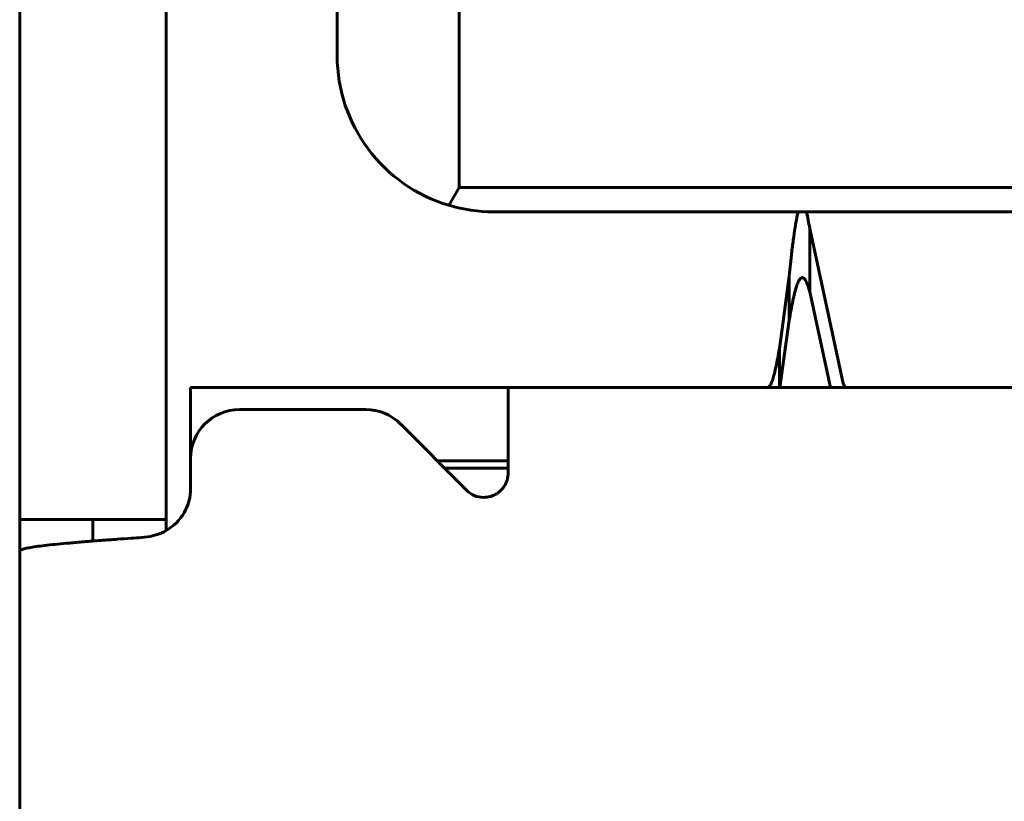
# Model space of a CAD drawing. Header units: millimetres. Extents: x -112 to 98, y -171 to 88.
# Tile 44 of 129: x 11.35 to 15.38, y 1.97 to 5.18. Entities that reach past the tile are written whole.
import ezdxf

# ---------------------------------------------------------------- set-up
doc = ezdxf.new("R2010")
doc.units = ezdxf.units.MM
doc.linetypes.add('K5LT32768', pattern=[0])

msp = doc.modelspace()

# ---------------------------------------------------------------- linework, layer by layer
at = {"color": 150, "linetype": 'K5LT32768', "lineweight": 60, "true_color": 0x0080ff}
for p, q in [((11.3466, -4.7354), (11.3466, 8.6846)), ((11.3466, -4.7354), (11.3466, 8.6846)), ((11.9466, 8.1496), (11.9466, 3.1296)), ((11.9466, 8.1496), (11.9466, 3.1296)), ((12.6466, 6.0796), (12.6466, 5.0296)), ((12.6466, 6.0796), (12.6466, 5.0296)), ((13.1466, 4.4896), (13.1466, 5.8496)), ((13.1466, 4.4896), (13.1466, 5.8496)), ((13.1042, 4.4161), (13.1466, 4.4896)), ((13.1042, 4.4161), (13.1466, 4.4896)), ((23.2466, 4.4896), (13.1466, 4.4896)), ((23.2466, 4.4896), (13.1466, 4.4896)), ((13.2866, 4.3896), (23.1066, 4.3896)), ((13.2866, 4.3896), (23.1066, 4.3896)), ((14.5817, 4.3212), (14.5817, 4.0614)), ((14.7177, 3.6929), (14.5817, 4.3212)), ((14.5817, 4.3212), (14.5817, 4.0614)), ((14.7177, 3.6929), (14.5817, 4.3212)), ((14.4977, 4.1257), (14.4575, 3.8289)), ((14.4977, 4.1257), (14.4575, 3.8289)), ((14.4977, 3.9451), (14.4977, 4.1257)), ((14.4977, 3.9451), (14.4977, 4.1257)), ((14.5817, 4.0614), (14.6665, 3.6696)), ((14.5817, 4.0614), (14.6665, 3.6696)), ((14.4599, 3.6696), (14.4977, 3.9451)), ((14.4599, 3.6696), (14.4977, 3.9451)), ((12.0466, 3.3796), (12.0466, 3.6696)), ((12.7525, 3.6696), (12.0466, 3.6696)), ((12.0466, 3.3796), (12.0466, 3.6696)), ((12.7525, 3.6696), (12.0466, 3.6696)), ((13.3466, 3.6696), (12.7525, 3.6696)), ((13.3466, 3.6696), (12.7525, 3.6696)), ((13.3466, 3.6696), (13.3466, 3.5796)), ((13.3466, 3.6696), (23.0466, 3.6696)), ((13.3466, 3.6696), (13.3466, 3.5796)), ((13.3466, 3.6696), (23.0466, 3.6696)), ((12.2466, 3.5796), (12.7635, 3.5796)), ((12.2466, 3.5796), (12.7635, 3.5796)), ((13.3466, 3.5796), (13.3466, 3.3196)), ((13.3466, 3.5796), (13.3466, 3.3196)), ((12.9053, 3.5207), (13.1758, 3.249)), ((12.9053, 3.5207), (13.1758, 3.249)), ((12.0466, 3.2569), (12.0466, 3.3796)), ((12.0466, 3.2569), (12.0466, 3.3796)), ((13.0557, 3.3696), (13.3466, 3.3696)), ((13.0557, 3.3696), (13.3466, 3.3696)), ((13.0856, 3.3396), (13.3466, 3.3396)), ((13.0856, 3.3396), (13.3466, 3.3396)), ((11.3466, 3.1296), (11.9466, 3.1296)), ((11.3466, 3.1296), (11.9466, 3.1296)), ((11.6466, 3.1296), (11.6466, 3.0407)), ((11.6466, 3.1296), (11.6466, 3.0407)), ((11.9466, 3.0837), (11.9466, 3.1296)), ((11.9466, 3.0837), (11.9466, 3.1296)), ((11.8459, 3.0553), (11.8706, 3.0583)), ((11.8459, 3.0553), (11.8706, 3.0583))]:
    msp.add_line(p, q, dxfattribs=at)
for centre, radius, start, end in [((13.2866, 5.0296), 0.64, 180, 253.4403), ((13.2866, 5.0296), 0.64, 180, 253.4403), ((13.2866, 5.0296), 0.64, 253.4403, 270), ((13.2866, 5.0296), 0.64, 253.4403, 270), ((12.2466, 3.3796), 0.2, 90, 180), ((12.2466, 3.3796), 0.2, 90, 180), ((12.7635, 3.3796), 0.2, 44.8766, 90), ((12.7635, 3.3796), 0.2, 44.8766, 90), ((11.8466, 3.2569), 0.2, 300, 0), ((11.8466, 3.2569), 0.2, 300, 0), ((13.2466, 3.3196), 0.1, 224.8766, 270), ((13.2466, 3.3196), 0.1, 224.8766, 270), ((11.8466, 3.2569), 0.2, 276.8859, 300), ((11.8466, 3.2569), 0.2, 276.8859, 300)]:
    msp.add_arc(centre, radius, start, end, dxfattribs=at)
msp.add_ellipse((15.0159, 3.7091), major_axis=(-0.3, 0), ratio=0.5, start_param=0.107806, end_param=0.266281, dxfattribs=at)
msp.add_ellipse((15.0159, 3.7091), major_axis=(-0.3, 0), ratio=0.5, start_param=0.107806, end_param=0.266281, dxfattribs=at)
for points, knots in [([(14.5346, 4.3896), (14.5333, 4.3849), (14.5296, 4.3698), (14.5234, 4.3376), (14.5161, 4.2895), (14.5093, 4.2354), (14.5032, 4.1806), (14.4995, 4.1435), (14.4977, 4.1257)], [0, 0, 0, 0, 0.103574, 0.303933, 0.504336, 0.693057, 0.858141, 1, 1, 1, 1]), ([(14.5346, 4.3896), (14.5333, 4.3849), (14.5296, 4.3698), (14.5234, 4.3376), (14.5161, 4.2895), (14.5093, 4.2354), (14.5032, 4.1806), (14.4995, 4.1435), (14.4977, 4.1257)], [0, 0, 0, 0, 0.103574, 0.303933, 0.504336, 0.693057, 0.858141, 1, 1, 1, 1]), ([(14.5817, 4.3212), (14.5797, 4.3338), (14.5753, 4.3592), (14.5708, 4.3796), (14.5683, 4.389), (14.5681, 4.3896)], [0, 0, 0, 0, 0.436257, 0.964053, 1, 1, 1, 1]), ([(14.5817, 4.3212), (14.5797, 4.3338), (14.5753, 4.3592), (14.5708, 4.3796), (14.5683, 4.389), (14.5681, 4.3896)], [0, 0, 0, 0, 0.436257, 0.964053, 1, 1, 1, 1]), ([(14.4977, 3.9451), (14.5002, 3.96), (14.5051, 3.9882), (14.5124, 4.0258), (14.5198, 4.0578), (14.5272, 4.0838), (14.5346, 4.1032), (14.542, 4.1158), (14.5475, 4.1199), (14.5507, 4.1203), (14.5513, 4.1203)], [0, 0, 0, 0, 0.136867, 0.274187, 0.411961, 0.549732, 0.687497, 0.825246, 0.962968, 1, 1, 1, 1]), ([(14.4977, 3.9451), (14.5002, 3.96), (14.5051, 3.9882), (14.5124, 4.0258), (14.5198, 4.0578), (14.5272, 4.0838), (14.5346, 4.1032), (14.542, 4.1158), (14.5475, 4.1199), (14.5507, 4.1203), (14.5513, 4.1203)], [0, 0, 0, 0, 0.136867, 0.274187, 0.411961, 0.549732, 0.687497, 0.825246, 0.962968, 1, 1, 1, 1]), ([(14.5513, 4.1203), (14.5531, 4.1203), (14.5574, 4.1188), (14.5644, 4.1106), (14.5727, 4.0924), (14.5786, 4.0732), (14.5817, 4.0614)], [0, 0, 0, 0, 0.177143, 0.418875, 0.69293, 1, 1, 1, 1]), ([(14.5513, 4.1203), (14.5531, 4.1203), (14.5574, 4.1188), (14.5644, 4.1106), (14.5727, 4.0924), (14.5786, 4.0732), (14.5817, 4.0614)], [0, 0, 0, 0, 0.177143, 0.418875, 0.69293, 1, 1, 1, 1]), ([(14.4575, 3.8289), (14.4552, 3.8154), (14.4507, 3.7897), (14.4439, 3.7556), (14.4371, 3.7265), (14.4303, 3.7029), (14.4235, 3.6853), (14.4172, 3.6747), (14.412, 3.6703), (14.4091, 3.6696), (14.4079, 3.6696)], [0, 0, 0, 0, 0.136698, 0.273831, 0.411401, 0.548944, 0.68638, 0.823547, 0.928061, 1, 1, 1, 1]), ([(14.4575, 3.8289), (14.4552, 3.8154), (14.4507, 3.7897), (14.4439, 3.7556), (14.4371, 3.7265), (14.4303, 3.7029), (14.4235, 3.6853), (14.4172, 3.6747), (14.412, 3.6703), (14.4091, 3.6696), (14.4079, 3.6696)], [0, 0, 0, 0, 0.136698, 0.273831, 0.411401, 0.548944, 0.68638, 0.823547, 0.928061, 1, 1, 1, 1]), ([(14.4575, 3.8289), (14.4575, 3.7771), (14.4575, 3.724), (14.4575, 3.6709), (14.4577, 3.6696)], [0, 0, 0, 0, 0.975, 1, 1, 1, 1]), ([(14.4575, 3.8289), (14.4575, 3.7771), (14.4575, 3.724), (14.4575, 3.6709), (14.4577, 3.6696)], [0, 0, 0, 0, 0.975, 1, 1, 1, 1]), ([(13.2466, 3.2196), (13.2512, 3.2197), (13.2602, 3.2204), (13.2727, 3.2228), (13.284, 3.2265), (13.294, 3.2313), (13.3037, 3.2372), (13.3138, 3.2451), (13.3246, 3.2562), (13.3337, 3.2694), (13.3401, 3.2833), (13.3436, 3.2944), (13.3455, 3.3036), (13.3464, 3.3115), (13.3466, 3.3169), (13.3466, 3.3196)], [0, 0, 0, 0, 0.072381, 0.143837, 0.214172, 0.280462, 0.343836, 0.426941, 0.527953, 0.6538, 0.755046, 0.836868, 0.891492, 0.945786, 1, 1, 1, 1]), ([(13.2466, 3.2196), (13.2512, 3.2197), (13.2602, 3.2204), (13.2727, 3.2228), (13.284, 3.2265), (13.294, 3.2313), (13.3037, 3.2372), (13.3138, 3.2451), (13.3246, 3.2562), (13.3337, 3.2694), (13.3401, 3.2833), (13.3436, 3.2944), (13.3455, 3.3036), (13.3464, 3.3115), (13.3466, 3.3169), (13.3466, 3.3196)], [0, 0, 0, 0, 0.072381, 0.143837, 0.214172, 0.280462, 0.343836, 0.426941, 0.527953, 0.6538, 0.755046, 0.836868, 0.891492, 0.945786, 1, 1, 1, 1]), ([(11.3466, 3.0012), (11.3477, 3.0027), (11.3526, 3.0057), (11.3677, 3.0102), (11.3905, 3.0147), (11.4207, 3.0192), (11.4577, 3.0237), (11.5008, 3.0283), (11.5512, 3.0329), (11.6105, 3.0379), (11.6767, 3.0431), (11.7423, 3.0479), (11.7984, 3.0519), (11.8316, 3.0543), (11.8459, 3.0553)], [0, 0, 0, 0, 0.08301, 0.166213, 0.249609, 0.333099, 0.416586, 0.500067, 0.583315, 0.675233, 0.776324, 0.868682, 0.943411, 1, 1, 1, 1]), ([(11.3466, 3.0012), (11.3477, 3.0027), (11.3526, 3.0057), (11.3677, 3.0102), (11.3905, 3.0147), (11.4207, 3.0192), (11.4577, 3.0237), (11.5008, 3.0283), (11.5512, 3.0329), (11.6105, 3.0379), (11.6767, 3.0431), (11.7423, 3.0479), (11.7984, 3.0519), (11.8316, 3.0543), (11.8459, 3.0553)], [0, 0, 0, 0, 0.08301, 0.166213, 0.249609, 0.333099, 0.416586, 0.500067, 0.583315, 0.675233, 0.776324, 0.868682, 0.943411, 1, 1, 1, 1])]:
    msp.add_open_spline(points, degree=3, knots=knots, dxfattribs=at)

doc.saveas('drawing.dxf')
